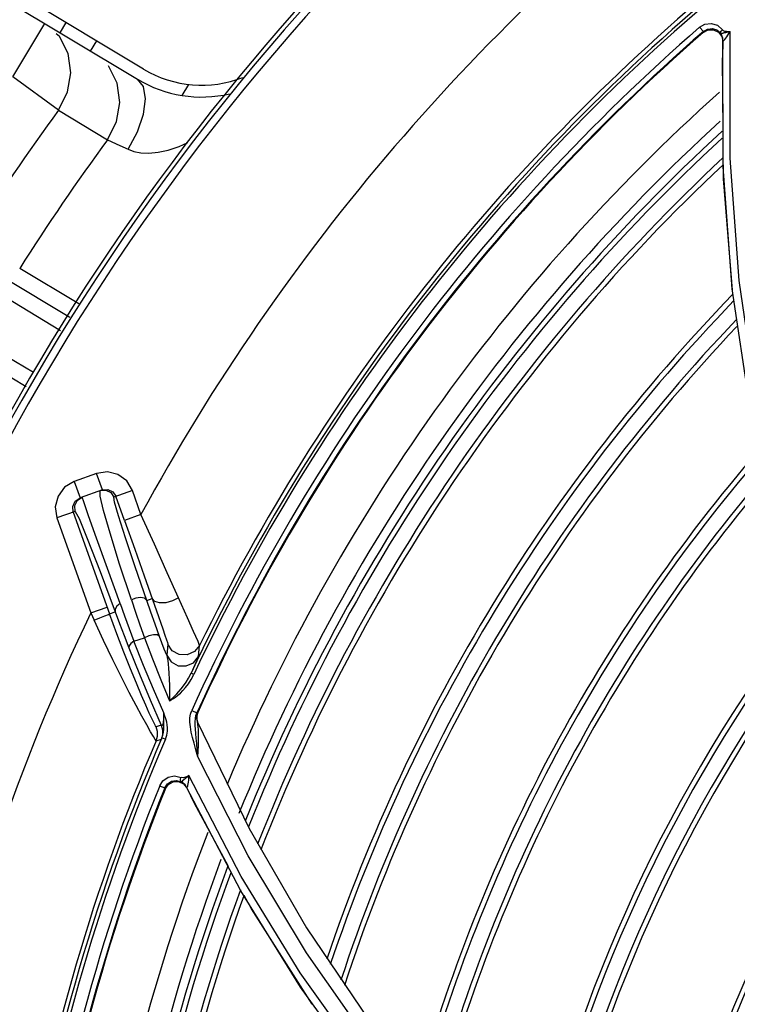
# Model space of a CAD drawing. Extents: x 40.7 to 137.4, y -250.8 to -221.5.
# Tile 32 of 256: x 56.3383 to 56.4087, y -237.5315 to -237.4348. Entities that reach past the tile are written whole.
import ezdxf

# ---------------------------------------------------------------- set-up
doc = ezdxf.new("R2010")
doc.units = 0
doc.header["$MEASUREMENT"] = 0
doc.layers.get('0').update_dxf_attribs({"linetype": 'CONTINUOUS'})

msp = doc.modelspace()

# ---------------------------------------------------------------- linework, layer by layer
at = {"color": 6, "linetype": 'Continuous'}
for p, q in [((56.35046702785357, -237.4396947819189), (56.32349265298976, -237.4234869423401)), ((56.3228953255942, -237.4244810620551), (56.34986971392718, -237.4406889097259)), ((56.33763937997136, -237.4404613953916), (56.34078320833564, -237.4352291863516)), ((56.34227408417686, -237.4361249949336), (56.34287141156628, -237.4351308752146)), ((56.34219448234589, -237.4364924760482), (56.34189363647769, -237.4362231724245)), ((56.34526672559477, -237.4379231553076), (56.34586405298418, -237.4369290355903)), ((56.34211131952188, -237.4437181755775), (56.3376393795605, -237.4404613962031)), ((56.35425471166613, -237.4422834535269), (56.35490474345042, -237.4412016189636)), ((56.3421113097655, -237.4437181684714), (56.34691581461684, -237.4466184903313)), ((56.34691581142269, -237.4466184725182), (56.34812003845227, -237.4471745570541)), ((56.34812003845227, -237.4471745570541), (56.34895341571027, -237.4475571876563)), ((56.34410793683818, -237.4627165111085), (56.33830346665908, -237.4592495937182)), ((56.33676111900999, -237.4601428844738), (56.34321120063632, -237.4640425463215)), ((56.34232143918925, -237.4653582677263), (56.33521557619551, -237.4610603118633)), ((56.3326824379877, -237.4652761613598), (56.33965240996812, -237.4694364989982)), ((56.33893082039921, -237.4708531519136), (56.33259806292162, -237.4670715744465))]:
    msp.add_line(p, q, dxfattribs=at)
at = {"color": 155}
for p, q in [((56.40501973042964, -237.4355775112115), (56.40538301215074, -237.4359949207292)), ((56.40537946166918, -237.4360882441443), (56.40585396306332, -237.4358391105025)), ((56.40538302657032, -237.4359949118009), (56.40537953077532, -237.4360881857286)), ((56.40719420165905, -237.4364768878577), (56.40728021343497, -237.4369032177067)), ((56.40790776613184, -237.4359943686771), (56.40802721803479, -237.4359900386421)), ((56.40732303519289, -237.4492860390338), (56.4073041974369, -237.4368983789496)), ((56.4073248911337, -237.4457862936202), (56.40725296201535, -237.4386019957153)), ((56.40737169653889, -237.4504612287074), (56.40735778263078, -237.4490715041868)), ((56.40822065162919, -237.4612580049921), (56.40732303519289, -237.4492860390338)), ((56.40828644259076, -237.4617919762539), (56.40737169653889, -237.4504612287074)), ((56.40994402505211, -237.4727715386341), (56.40822065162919, -237.4612580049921)), ((56.34584760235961, -237.4793662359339), (56.34365636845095, -237.4801484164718)), ((56.34642231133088, -237.4809758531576), (56.34584772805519, -237.479366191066)), ((56.34365623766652, -237.4801484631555), (56.34423082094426, -237.4817581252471)), ((56.34642231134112, -237.4809758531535), (56.3442308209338, -237.4817581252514)), ((56.34620900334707, -237.4815834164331), (56.34621284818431, -237.4810505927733)), ((56.3493585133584, -237.4810295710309), (56.34753885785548, -237.4816791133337)), ((56.35020422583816, -237.4833987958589), (56.34935847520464, -237.4810294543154)), ((56.34376243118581, -237.4820817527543), (56.3442308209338, -237.4817581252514)), ((56.3439634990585, -237.4820043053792), (56.34442447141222, -237.4816889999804)), ((56.34458779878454, -237.4821653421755), (56.34442446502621, -237.4816889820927)), ((56.34744384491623, -237.4811623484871), (56.34774909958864, -237.481604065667)), ((56.34859482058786, -237.4839733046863), (56.34774909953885, -237.4816040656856)), ((56.34195529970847, -237.4837368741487), (56.34527879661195, -237.4930474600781)), ((56.34375922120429, -237.4830931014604), (56.34195534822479, -237.4837370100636)), ((56.34356476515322, -237.4831625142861), (56.34712744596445, -237.4931424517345)), ((56.35020423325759, -237.4833988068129), (56.34859482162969, -237.4839733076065)), ((56.35076742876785, -237.4918431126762), (56.35129650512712, -237.4916542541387)), ((56.34527879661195, -237.493047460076), (56.34688821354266, -237.492472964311)), ((56.34527879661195, -237.493047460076), (56.34560155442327, -237.4937566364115)), ((56.34712744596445, -237.4931424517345), (56.34768195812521, -237.4929445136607)), ((56.35171303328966, -237.4928524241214), (56.35233728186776, -237.4946284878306)), ((56.34951414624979, -237.4958382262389), (56.35054804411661, -237.4954907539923)), ((56.35045909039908, -237.4981986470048), (56.34951414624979, -237.4958382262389)), ((56.35283350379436, -237.4961178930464), (56.35272576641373, -237.4972125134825)), ((56.35585442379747, -237.4973285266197), (56.35596146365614, -237.496250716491)), ((56.35559869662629, -237.49791624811), (56.3551124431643, -237.4989792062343)), ((56.35537962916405, -237.4991051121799), (56.35511244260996, -237.4989792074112)), ((56.35111037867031, -237.5015785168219), (56.35219762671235, -237.5040727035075)), ((56.35245514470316, -237.5030120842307), (56.35244917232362, -237.5028777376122)), ((56.35255305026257, -237.5031817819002), (56.35245221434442, -237.5028713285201)), ((56.35506877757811, -237.5029751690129), (56.35518457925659, -237.5026387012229)), ((56.35518267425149, -237.502641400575), (56.35568713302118, -237.5028688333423)), ((56.35559492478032, -237.5031348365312), (56.35568713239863, -237.5028688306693)), ((56.35564815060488, -237.503086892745), (56.35564704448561, -237.503428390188)), ((56.35574381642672, -237.5027590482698), (56.35564815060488, -237.503086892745)), ((56.35577716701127, -237.5028347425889), (56.35574381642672, -237.5027590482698)), ((56.35219843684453, -237.5040744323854), (56.35168486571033, -237.5042452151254)), ((56.35245460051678, -237.5041979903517), (56.35245871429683, -237.5035209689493)), ((56.35564704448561, -237.503428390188), (56.35574064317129, -237.5037569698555)), ((56.35568064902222, -237.5035042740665), (56.3557517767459, -237.5037536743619)), ((56.35577084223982, -237.5038649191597), (56.35574065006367, -237.503756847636)), ((56.35574065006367, -237.503756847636), (56.36082328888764, -237.5142036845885)), ((56.35168998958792, -237.505597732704), (56.35220238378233, -237.5054281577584)), ((56.35258920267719, -237.5054502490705), (56.35226323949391, -237.5053106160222)), ((56.36072418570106, -237.5168776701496), (56.35577983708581, -237.5071612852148)), ((56.35348253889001, -237.509049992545), (56.3541359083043, -237.5092064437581)), ((56.36004411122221, -237.5189089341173), (56.35489976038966, -237.5090209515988)), ((56.35203558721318, -237.5100229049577), (56.35254893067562, -237.5102294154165)), ((56.35258878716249, -237.5103127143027), (56.35289512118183, -237.5098776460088)), ((56.35407592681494, -237.5093886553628), (56.35413078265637, -237.5092164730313)), ((56.35407850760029, -237.5095302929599), (56.35407592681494, -237.5093886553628)), ((56.35413800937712, -237.5096143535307), (56.35407850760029, -237.5095302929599)), ((56.35435141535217, -237.5097520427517), (56.35413797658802, -237.5096144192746)), ((56.35420639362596, -237.5096161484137), (56.35413800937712, -237.5096143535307)), ((56.35437364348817, -237.509827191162), (56.35464610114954, -237.5101629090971)), ((56.35254893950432, -237.5102294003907), (56.35258882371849, -237.5103126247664)), ((56.3546811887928, -237.5101732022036), (56.35466447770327, -237.5101480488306)), ((56.36000577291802, -237.5203088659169), (56.35466473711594, -237.5101477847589)), ((56.35468419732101, -237.510188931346), (56.35492230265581, -237.5106800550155)), ((56.35878535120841, -237.5179227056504), (56.35542005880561, -237.5116938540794)), ((56.36082328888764, -237.5142036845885), (56.36644710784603, -237.5239474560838)), ((56.36644710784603, -237.5239474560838), (56.37254330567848, -237.5329625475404))]:
    msp.add_line(p, q, dxfattribs=at)
for points in [[(56.40502254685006, -237.4355781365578), (56.40554270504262, -237.4352807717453), (56.40616541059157, -237.4352062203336), (56.40675742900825, -237.435382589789), (56.40726784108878, -237.4358286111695)], [(56.40538302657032, -237.4359949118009), (56.40579243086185, -237.4357638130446), (56.4062724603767, -237.4357136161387), (56.4067166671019, -237.4358537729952), (56.40708677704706, -237.436181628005)], [(56.40585396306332, -237.4358391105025), (56.40638629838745, -237.4358291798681), (56.40686605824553, -237.43605747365), (56.40719420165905, -237.4364768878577)], [(56.40708667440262, -237.4361817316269), (56.40707314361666, -237.436080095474), (56.40713629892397, -237.4359541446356), (56.40726413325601, -237.4358277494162)], [(56.40708681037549, -237.4361816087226), (56.40708374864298, -237.4361763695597), (56.4070873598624, -237.4361787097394), (56.40709285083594, -237.4361816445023), (56.40710046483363, -237.4361848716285), (56.40711068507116, -237.4361880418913), (56.40712410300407, -237.4361904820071), (56.40716428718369, -237.4361929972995)], [(56.40730385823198, -237.4368984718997), (56.40728489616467, -237.4366454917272), (56.4072113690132, -237.4364026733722), (56.40708677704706, -237.436181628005)], [(56.40716428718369, -237.4361929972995), (56.40719052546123, -237.4361862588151), (56.40722427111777, -237.4361770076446), (56.40726707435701, -237.4361680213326), (56.40731676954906, -237.4361557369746), (56.40737294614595, -237.4361392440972), (56.40743602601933, -237.436114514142), (56.40751134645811, -237.4361014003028), (56.40759552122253, -237.4360857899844), (56.40768780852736, -237.4360681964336), (56.40778881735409, -237.4360461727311), (56.40790014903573, -237.4360202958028), (56.40802321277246, -237.4359890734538)], [(56.40726784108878, -237.4358286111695), (56.40729751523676, -237.4358785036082), (56.40733680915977, -237.4359146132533), (56.40739350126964, -237.4359383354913), (56.40746105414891, -237.4359555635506), (56.40753409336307, -237.4359701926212), (56.40761422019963, -237.4359822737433), (56.40770340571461, -237.4359903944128), (56.40780106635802, -237.4359946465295), (56.40790776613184, -237.4359943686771)], [(56.4073041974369, -237.4368983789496), (56.40730779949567, -237.4369306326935), (56.40732636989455, -237.4369420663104), (56.40736457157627, -237.4369228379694), (56.40742276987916, -237.436867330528), (56.40749661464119, -237.4367788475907), (56.40758307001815, -237.4366635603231), (56.4076808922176, -237.4365242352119), (56.4077873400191, -237.4363645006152)], [(56.4077873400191, -237.4363645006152), (56.4079008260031, -237.4361867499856), (56.40802338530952, -237.4359890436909)], [(56.46192536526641, -237.5565562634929), (56.45477907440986, -237.5508649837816), (56.4479079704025, -237.5445047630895), (56.44145685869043, -237.5375673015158), (56.43538401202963, -237.5299639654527), (56.42978406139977, -237.5217500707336), (56.42470955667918, -237.5129441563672), (56.42020793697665, -237.5035603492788), (56.4163219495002, -237.4935993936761), (56.41310293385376, -237.4830734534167), (56.41060810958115, -237.4720125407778), (56.40889352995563, -237.4604509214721), (56.40801407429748, -237.4484275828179), (56.40802721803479, -237.4359900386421)], [(56.40730223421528, -237.4369447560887), (56.40728441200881, -237.4374849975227), (56.40726793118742, -237.4380375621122), (56.40725292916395, -237.4386019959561)], [(56.34935847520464, -237.4810294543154), (56.34880215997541, -237.4801033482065), (56.34794760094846, -237.4794708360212), (56.34691688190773, -237.4792101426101), (56.34584760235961, -237.4793662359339)], [(56.34365636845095, -237.4801484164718), (56.34270935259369, -237.4807170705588), (56.34206263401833, -237.4815905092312), (56.34179596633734, -237.4826440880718), (56.34195529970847, -237.4837368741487)], [(56.346212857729, -237.4810506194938), (56.34676551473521, -237.4810104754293), (56.34723855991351, -237.4812415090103), (56.34753885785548, -237.4816791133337)], [(56.34642231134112, -237.4809758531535), (56.34695826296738, -237.480932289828), (56.34744384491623, -237.4811623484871)], [(56.34375922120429, -237.4830931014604), (56.34371555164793, -237.4825134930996), (56.3439634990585, -237.4820043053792)], [(56.34926004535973, -237.4917816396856), (56.34811178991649, -237.4882597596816), (56.34717263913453, -237.4852356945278), (56.34653298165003, -237.4829901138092), (56.34620900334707, -237.4815834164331)], [(56.35076742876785, -237.4918431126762), (56.34964484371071, -237.4885414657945), (56.34869319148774, -237.4856737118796), (56.34800853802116, -237.4835233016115), (56.34761797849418, -237.4821753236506), (56.34753885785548, -237.4816791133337)], [(56.34356476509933, -237.4831625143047), (56.34351875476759, -237.4825958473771), (56.34376243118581, -237.4820817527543)], [(56.34815109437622, -237.4921405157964), (56.34691300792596, -237.488680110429), (56.34584795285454, -237.4857025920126), (56.34506670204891, -237.4835146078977), (56.34458779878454, -237.4821653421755)], [(56.34375922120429, -237.4830931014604), (56.34412994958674, -237.483782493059), (56.34493902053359, -237.4857406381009), (56.34619495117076, -237.4889827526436), (56.34768195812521, -237.4929445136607)], [(56.3538818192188, -237.4915767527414), (56.35278529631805, -237.4891225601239), (56.35152170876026, -237.4863132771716), (56.35020424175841, -237.4833988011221)], [(56.34859482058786, -237.4839733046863), (56.34959260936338, -237.4867823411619), (56.35052181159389, -237.4894252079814), (56.35171303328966, -237.4928524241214)], [(56.35076726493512, -237.4918430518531), (56.35055203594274, -237.4916216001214), (56.35015570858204, -237.4915332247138), (56.3496999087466, -237.4915932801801), (56.34926047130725, -237.4917817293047)], [(56.35388190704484, -237.4915768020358), (56.35328570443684, -237.4918782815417), (56.35263131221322, -237.4920511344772), (56.35202144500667, -237.492069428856), (56.35155142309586, -237.4919302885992), (56.35129650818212, -237.4916542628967)], [(56.35596170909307, -237.4962505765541), (56.35580276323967, -237.4958520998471), (56.35537351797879, -237.4948878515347), (56.35475595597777, -237.4935239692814), (56.3538818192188, -237.4915767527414)], [(56.34815135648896, -237.4921406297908), (56.34784519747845, -237.4924006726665), (56.34768429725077, -237.4926799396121), (56.34768195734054, -237.492944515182)], [(56.34815109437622, -237.4921405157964), (56.34858397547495, -237.4933382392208), (56.34903933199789, -237.4945715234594), (56.3495154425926, -237.495835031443)], [(56.34926004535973, -237.4917816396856), (56.34966516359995, -237.4929834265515), (56.35009553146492, -237.4942203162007), (56.35054955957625, -237.4954872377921)], [(56.3520246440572, -237.4953595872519), (56.35158106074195, -237.494150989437), (56.35116173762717, -237.4929772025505), (56.35076742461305, -237.4918430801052)], [(56.34560155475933, -237.493756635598), (56.34618271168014, -237.4935429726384), (56.34666760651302, -237.4933551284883), (56.34700465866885, -237.4932127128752), (56.34712746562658, -237.4931424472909)], [(56.34853090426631, -237.4969080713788), (56.34784176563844, -237.4950976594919), (56.34712759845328, -237.493142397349)], [(56.34768211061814, -237.4929444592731), (56.34810798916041, -237.4940834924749), (56.34855697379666, -237.4952643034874), (56.34902820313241, -237.4964818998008)], [(56.35076581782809, -237.5040461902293), (56.35029375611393, -237.5031915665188), (56.34972134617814, -237.5021302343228), (56.34904886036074, -237.5008498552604), (56.34828212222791, -237.499350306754), (56.34743631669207, -237.4976452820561), (56.34653424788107, -237.4957669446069), (56.34560155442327, -237.4937566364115)], [(56.35054804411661, -237.4954907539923), (56.35133580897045, -237.4975609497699), (56.35215042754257, -237.4996189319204), (56.35299161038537, -237.5016643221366)], [(56.35202459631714, -237.4953595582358), (56.35182744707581, -237.495213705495), (56.3514426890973, -237.49519169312), (56.35099074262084, -237.4952909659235), (56.35054955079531, -237.4954871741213)], [(56.35272591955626, -237.4972123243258), (56.3524902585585, -237.4965968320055), (56.35225649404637, -237.495979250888), (56.3520246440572, -237.4953595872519)], [(56.35233728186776, -237.4946284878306), (56.35255008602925, -237.4952376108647), (56.35270128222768, -237.4956805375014), (56.35279429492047, -237.4959693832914), (56.35283365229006, -237.4961177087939)], [(56.34902820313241, -237.4964818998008), (56.35005349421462, -237.4990481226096), (56.35111037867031, -237.5015785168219)], [(56.34951548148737, -237.4958349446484), (56.34922168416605, -237.496054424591), (56.34904966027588, -237.4962806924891), (56.34902838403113, -237.4964818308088)], [(56.35596146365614, -237.496250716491), (56.35546601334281, -237.4968547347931), (56.35475030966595, -237.4971756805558), (56.35396713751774, -237.4971437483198), (56.35327859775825, -237.4967642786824), (56.35283350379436, -237.4961178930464)], [(56.35101906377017, -237.5028773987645), (56.35067597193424, -237.5021090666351), (56.35025533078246, -237.5011405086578), (56.34975291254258, -237.4999499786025), (56.34917421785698, -237.4985354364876), (56.34853090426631, -237.4969080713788)], [(56.35272576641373, -237.4972125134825), (56.35317467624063, -237.4978570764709), (56.35386386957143, -237.498232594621), (56.35464464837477, -237.4982614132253), (56.35535955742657, -237.4979377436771), (56.35585442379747, -237.4973285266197)], [(56.35272577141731, -237.4972123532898), (56.35278138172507, -237.4974253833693), (56.35282977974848, -237.4977167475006), (56.35287257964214, -237.4980721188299), (56.35291041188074, -237.4984894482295), (56.35294391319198, -237.498976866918), (56.35297172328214, -237.4995443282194), (56.35299175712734, -237.5001881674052), (56.35300020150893, -237.500901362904), (56.35299014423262, -237.5016672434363)], [(56.35585486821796, -237.4973280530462), (56.35582567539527, -237.497406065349), (56.3557415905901, -237.4975991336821), (56.35559869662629, -237.49791624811)], [(56.35245221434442, -237.5028713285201), (56.3514387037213, -237.5005429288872), (56.35045909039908, -237.4981986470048)], [(56.3529899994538, -237.5016672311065), (56.35315464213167, -237.5015308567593), (56.35333039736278, -237.5013750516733), (56.35351795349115, -237.5011975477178), (56.35371789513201, -237.5009950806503), (56.35392993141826, -237.5007632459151), (56.35415340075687, -237.5004979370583), (56.35438636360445, -237.5001948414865), (56.35462582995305, -237.4998485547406), (56.35487106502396, -237.4994458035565), (56.3551124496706, -237.4989792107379)], [(56.35299161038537, -237.5016643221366), (56.35318136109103, -237.5015722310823), (56.3533832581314, -237.5014529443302), (56.35359812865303, -237.501306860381), (56.35382628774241, -237.5011299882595), (56.35406743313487, -237.5009178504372), (56.35432012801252, -237.5006654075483), (56.35458249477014, -237.5003662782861), (56.35485118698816, -237.5000125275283), (56.35512007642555, -237.4995955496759), (56.35537886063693, -237.4991080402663)], [(56.35168482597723, -237.5042452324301), (56.35161853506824, -237.5041366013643), (56.3514879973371, -237.5038803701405), (56.35128919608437, -237.5034645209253), (56.35101906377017, -237.5028773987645)], [(56.3524492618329, -237.5028777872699), (56.35243970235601, -237.503112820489), (56.35242747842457, -237.5033288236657), (56.35241243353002, -237.5035256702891), (56.35239430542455, -237.5037022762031), (56.35237282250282, -237.5038557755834), (56.35234814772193, -237.5039802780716), (56.35232145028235, -237.5040688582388), (56.35229289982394, -237.5041223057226), (56.3522620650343, -237.5041409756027), (56.35222991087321, -237.5041235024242), (56.35219778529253, -237.5040726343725)], [(56.35245871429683, -237.5035209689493), (56.35245832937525, -237.5033294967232), (56.35245514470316, -237.5030120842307)], [(56.35259436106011, -237.5054389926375), (56.3527283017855, -237.5050375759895), (56.35279366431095, -237.5046634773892), (56.35280475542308, -237.5043279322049), (56.35277751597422, -237.5040338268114), (56.35272785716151, -237.5037794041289), (56.35266931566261, -237.5035570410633), (56.35260986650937, -237.5033593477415), (56.35255305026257, -237.5031817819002)], [(56.35505115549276, -237.5042460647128), (56.35500484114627, -237.5037849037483), (56.35500879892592, -237.5033595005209), (56.35506877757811, -237.5029751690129)], [(56.35552363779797, -237.5040883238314), (56.35552086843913, -237.5037435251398), (56.35554195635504, -237.503426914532), (56.35559492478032, -237.5031348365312)], [(56.35577716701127, -237.5028347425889), (56.3556816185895, -237.5031627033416), (56.35568064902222, -237.5035042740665)], [(56.35574381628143, -237.5027590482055), (56.35573590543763, -237.5027710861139), (56.35571638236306, -237.5028090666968), (56.35568713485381, -237.5028688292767)], [(56.35168999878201, -237.5055977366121), (56.35159943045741, -237.5054729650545), (56.35141753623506, -237.5051780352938), (56.3511399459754, -237.504705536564), (56.35076581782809, -237.5040461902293)], [(56.35168998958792, -237.505597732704), (56.35181168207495, -237.505156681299), (56.35181118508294, -237.5046944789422), (56.35168486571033, -237.5042452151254)], [(56.35219843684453, -237.5040744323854), (56.35232357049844, -237.5045184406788), (56.35232517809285, -237.5049815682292), (56.35220238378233, -237.5054281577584)], [(56.35226323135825, -237.5053106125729), (56.35235698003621, -237.5050476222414), (56.35242104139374, -237.5047511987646), (56.35244900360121, -237.5044586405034), (56.35245460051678, -237.5041979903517)], [(56.3552601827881, -237.505270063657), (56.35513878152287, -237.5047398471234), (56.35505115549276, -237.5042460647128)], [(56.35557688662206, -237.5048849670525), (56.35554384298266, -237.5044668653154), (56.35552363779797, -237.5040883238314)], [(56.35577407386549, -237.5071724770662), (56.35581011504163, -237.5066039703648), (56.35583179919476, -237.5060698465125), (56.35583955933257, -237.5055869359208), (56.35584294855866, -237.5051631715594), (56.35584478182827, -237.5048030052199), (56.3558341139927, -237.5044992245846), (56.35581659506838, -237.5042422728), (56.35579559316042, -237.5040297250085), (56.35577084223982, -237.5038649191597)], [(56.35577401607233, -237.5071725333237), (56.35572344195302, -237.5064769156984), (56.35566958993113, -237.5058765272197), (56.3556196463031, -237.5053511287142), (56.35557688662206, -237.5048849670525)], [(56.35226327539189, -237.5053105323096), (56.35223253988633, -237.505374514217), (56.35221221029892, -237.5054138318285), (56.35220239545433, -237.5054281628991)], [(56.35577983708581, -237.5071612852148), (56.35558433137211, -237.5064725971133), (56.35541018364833, -237.5058441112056), (56.3552601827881, -237.505270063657)], [(56.35203789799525, -237.5100190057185), (56.35236395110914, -237.5095177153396), (56.35288003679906, -237.5091665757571), (56.35348253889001, -237.509049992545)], [(56.35489976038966, -237.5090209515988), (56.35466538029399, -237.5091429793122), (56.35438763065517, -237.50923968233), (56.3541359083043, -237.5092064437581)], [(56.35489413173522, -237.5090318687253), (56.35472179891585, -237.509179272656), (56.35456050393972, -237.509307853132), (56.35440785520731, -237.5094169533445), (56.35429232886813, -237.5095417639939), (56.35420639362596, -237.5096161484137)], [(56.35489413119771, -237.5090318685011), (56.3548749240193, -237.5092640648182), (56.35485418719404, -237.5094759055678), (56.35483185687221, -237.5096666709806), (56.35480804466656, -237.5098330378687), (56.35478304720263, -237.5099715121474), (56.35475627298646, -237.5100802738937), (56.35472855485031, -237.510151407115), (56.35470274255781, -237.5101796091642), (56.3546811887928, -237.5101732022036)], [(56.35254893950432, -237.5102294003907), (56.3528061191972, -237.5098397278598), (56.35320675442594, -237.5095768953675), (56.35366226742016, -237.509496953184), (56.35413797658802, -237.5096144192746)], [(56.35289512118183, -237.5098776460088), (56.35336194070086, -237.5096256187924), (56.35389059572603, -237.5096075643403), (56.35437364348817, -237.509827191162)], [(56.35466447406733, -237.5101480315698), (56.35452976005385, -237.5099328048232), (56.35435141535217, -237.5097520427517)], [(56.35492230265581, -237.5106800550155), (56.35516761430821, -237.5111818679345), (56.35542003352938, -237.5116938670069)], [(56.40100306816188, -237.5635523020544), (56.39349443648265, -237.5575570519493), (56.38622433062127, -237.5508402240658), (56.37926159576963, -237.5434112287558), (56.37267115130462, -237.5352856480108), (56.36644773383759, -237.5263986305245), (56.36072418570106, -237.5168776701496)], [(56.37210160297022, -237.5371742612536), (56.36582303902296, -237.5283573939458), (56.36004411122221, -237.5189089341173)], [(56.37215296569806, -237.5385376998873), (56.36585465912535, -237.5297763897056), (56.36000577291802, -237.5203088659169)], [(56.36700383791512, -237.5314542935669), (56.36103398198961, -237.5220847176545), (56.36032814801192, -237.5207782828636)]]:
    msp.add_lwpolyline(points, dxfattribs=at)
at = {"color": 6, "linetype": 'Continuous'}
for points in [[(56.3421113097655, -237.4437181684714), (56.34300622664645, -237.4419327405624), (56.34332499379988, -237.440057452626), (56.34306170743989, -237.4381773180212), (56.34219448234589, -237.4364924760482)], [(56.34691581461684, -237.4466184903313), (56.34781454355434, -237.4448323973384), (56.34813606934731, -237.4429553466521), (56.34787433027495, -237.441072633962), (56.34700714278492, -237.4393851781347)], [(56.34895345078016, -237.4475572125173), (56.34986671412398, -237.4458319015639), (56.35045408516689, -237.4441197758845), (56.3506575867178, -237.4425942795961), (56.35045659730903, -237.4414099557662), (56.34986963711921, -237.4406890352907)], [(56.34895341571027, -237.4475571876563), (56.34951789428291, -237.4477641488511), (56.3501911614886, -237.4478999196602), (56.35097929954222, -237.447937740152), (56.35187670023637, -237.4478560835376), (56.35286824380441, -237.4476394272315), (56.35394322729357, -237.4472811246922), (56.35480060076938, -237.4469048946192)]]:
    msp.add_lwpolyline(points, dxfattribs=at)
for centre, radius, start, end in [((56.53326218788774, -237.5829276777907), 0.224043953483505, 117.9101323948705, 156.4257628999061), ((56.53326218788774, -237.5829276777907), 0.223311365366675, 117.9100754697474, 156.4231452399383), ((56.53326218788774, -237.5829276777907), 0.2244575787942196, 121.1648444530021, 155.7762028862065), ((56.3561573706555, -237.4302244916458), 0.01104836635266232, 238.9999999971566, 291.5323141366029), ((56.3561573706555, -237.4302244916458), 0.01220813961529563, 238.9999999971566, 282.9767386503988), ((56.53326218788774, -237.5829276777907), 0.2364697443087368, 143.9352604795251, 147.6425374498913), ((56.53326218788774, -237.5829276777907), 0.2308791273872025, 143.8151677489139, 147.6097558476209)]:
    msp.add_arc(centre, radius, start, end, dxfattribs=at)
at = {"color": 155}
for radius, start, end in [(0.2083655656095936, 127.3091362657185, 151.4670097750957), (0.1969382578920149, 129.7030441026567, 154.7690517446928), (0.1966425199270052, 129.7022138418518, 154.7699193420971), (0.1973534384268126, 129.8479015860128, 153.9473457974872), (0.1953406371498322, 131.0333465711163, 155.7310490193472), (0.1947878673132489, 131.0338493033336, 155.7320004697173), (0.1947198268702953, 131.0526434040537, 155.711968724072), (0.1892692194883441, 131.8563466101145, 157.3056859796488), (0.1871111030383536, 132.4194790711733, 157.9723449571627), (0.186260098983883, 132.5841510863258, 158.1055035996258), (0.1857594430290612, 132.7207677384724, 158.2365964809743), (0.1842944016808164, 133.1202071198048, 158.6196116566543), (0.1837938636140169, 133.2565396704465, 158.7502442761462), (0.174051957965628, 135.8952943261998, 161.2683695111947), (0.1735513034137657, 136.0300991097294, 161.3964415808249), (0.1720862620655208, 136.4242077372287, 161.7705226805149), (0.1715857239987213, 136.5587098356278, 161.8980705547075), (0.1618437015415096, 139.160898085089, 164.3526378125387), (0.16134316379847, 139.2937733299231, 164.4772513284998), (0.1598781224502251, 139.6822063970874, 164.8410937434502), (0.1593776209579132, 139.8147598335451, 164.9651029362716), (0.2083655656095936, 154.4462073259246, 181.4799145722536), (0.148414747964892, 142.6969069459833, 167.6401345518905), (0.147914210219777, 142.8275134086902, 167.760293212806), (0.1464491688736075, 143.209272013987, 168.1109297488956), (0.1459486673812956, 143.3395335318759, 168.2303683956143), (0.1973534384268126, 156.9312869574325, 183.9473339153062), (0.196939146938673, 156.7890597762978, 184.7450967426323), (0.1965840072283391, 156.7854387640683, 184.7453479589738), (0.1349857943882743, 146.1699285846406, 170.7970522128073), (0.1344852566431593, 146.2980996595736, 170.9117468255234), (0.1953405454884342, 158.0844945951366, 185.7325856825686), (0.1330202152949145, 146.6726916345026, 171.2465731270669), (0.1947878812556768, 158.0858086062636, 185.7320019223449), (0.1947198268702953, 158.0983991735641, 185.7119687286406), (0.1325197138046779, 146.8004910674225, 171.3604927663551), (0.1892692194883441, 158.8382717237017, 187.2982193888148), (0.1871111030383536, 159.4532276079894, 187.8735003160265), (0.1862599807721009, 159.5896382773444, 188.1055036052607), (0.1857594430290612, 159.7225194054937, 188.2365964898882), (0.1842944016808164, 160.1108522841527, 188.6196116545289), (0.1837939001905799, 160.2433301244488, 188.7502442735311)]:
    msp.add_arc((56.53326218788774, -237.5829276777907), radius, start, end, dxfattribs=at)

doc.saveas('drawing.dxf')
